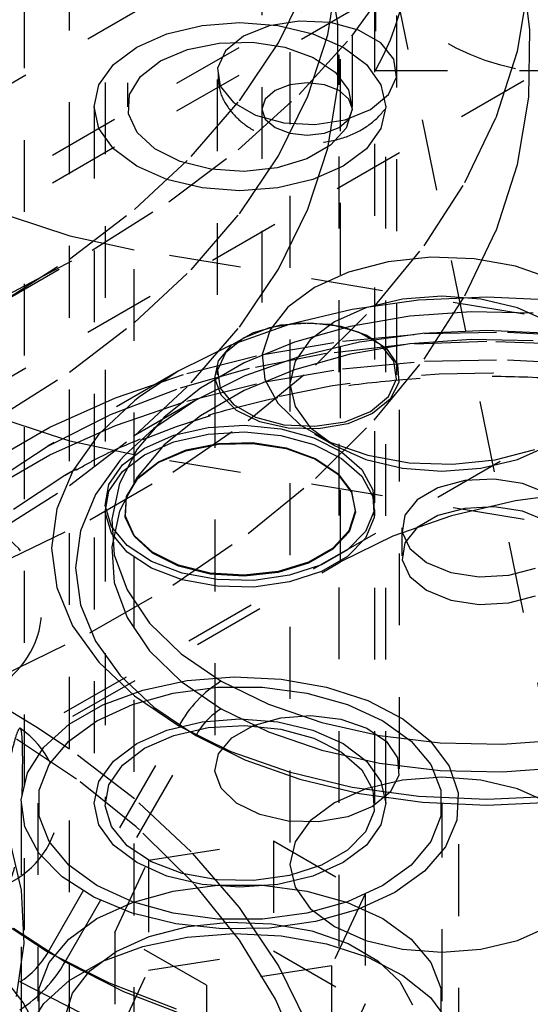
# Model space of a CAD drawing. Header units: inches. Extents: x 1907 to 2452, y -210 to -54.
# Tile 196 of 256: x 1988.365 to 1989.075, y -189.034 to -187.664. Entities that reach past the tile are written whole.
import ezdxf

# ---------------------------------------------------------------- set-up
doc = ezdxf.new("R2010")
doc.units = ezdxf.units.IN
doc.header["$LTSCALE"] = 0.5
doc.header["$MEASUREMENT"] = 0
doc.linetypes.add('HIDDEN', pattern=[0.225, 0.15, -0.075])
doc.layers.add('SID-M-H', color=4, linetype='HIDDEN')

msp = doc.modelspace()

# ---------------------------------------------------------------- linework, layer by layer
at = {"layer": 'SID-M-H'}
for p, q in [((1988.37165, -188.9311), (1988.37165, -184.65712)), ((1988.43415, -189.27844), (1988.43415, -184.87116)), ((1988.63978, -185.74667), (1988.63978, -188.15783)), ((1988.88978, -188.15783), (1988.88978, -185.74667)), ((1980.11308, -193.42791), (1993.19456, -185.87613)), ((1988.51519, -186.1516), (1988.51519, -187.78469)), ((1988.82769, -187.78469), (1988.82769, -186.1516)), ((1986.0351, -189.09003), (1989.74741, -186.94696)), ((1988.70192, -186.95746), (1988.70192, -188.13846)), ((1988.81121, -188.41857), (1988.81121, -187.0917)), ((1986.0351, -189.4983), (1989.74741, -187.35523)), ((1988.48394, -187.3509), (1988.48394, -188.33645)), ((1988.85894, -188.33645), (1988.85894, -187.3509)), ((1988.74097, -187.50895), (1988.74097, -188.83991)), ((1987.19807, -188.55204), (1988.88232, -187.57975)), ((1988.85994, -187.57976), (1988.85994, -187.73409)), ((1988.80741, -187.6694), (1988.79357, -187.58312)), ((1989.07466, -187.67748), (1989.06242, -187.58379)), ((1988.79357, -187.68473), (1988.80741, -187.59845)), ((1988.82683, -187.68663), (1988.88734, -187.6023)), ((1988.88478, -187.60712), (1989.11903, -188.75187)), ((1987.19807, -188.59062), (1988.88232, -187.61832)), ((1988.72491, -187.69565), (1988.76599, -187.61231)), ((1989.05718, -187.70735), (1989.07291, -187.61384)), ((1988.56994, -187.6832), (1988.6189, -187.67149)), ((1988.6189, -187.67149), (1988.67144, -187.6675)), ((1988.67144, -187.6675), (1988.72398, -187.67149)), ((1988.71196, -187.67199), (1988.67639, -187.68637)), ((1988.75389, -187.66551), (1988.71196, -187.67199)), ((1988.72398, -187.67149), (1988.77294, -187.6832)), ((1988.79713, -187.66769), (1988.75389, -187.66551)), ((1988.83648, -187.67828), (1988.79713, -187.66769)), ((1988.80741, -187.75604), (1988.80741, -187.6694)), ((1988.86718, -187.696), (1988.83648, -187.67828)), ((1989.07291, -187.77143), (1989.07466, -187.67748)), ((1988.5279, -187.70182), (1988.56994, -187.6832)), ((1988.67639, -187.68637), (1988.65149, -187.7069)), ((1988.75382, -187.7676), (1988.82683, -187.68663)), ((1988.76599, -187.7699), (1988.79357, -187.68473)), ((1988.77294, -187.6832), (1988.81499, -187.70182)), ((1988.49564, -187.72609), (1988.5279, -187.70182)), ((1988.56096, -187.7209), (1988.59843, -187.70494)), ((1988.59843, -187.70494), (1988.6424, -187.69606)), ((1988.6424, -187.69606), (1988.68894, -187.69505)), ((1988.67069, -187.77645), (1988.72491, -187.69565)), ((1988.68894, -187.69505), (1988.73393, -187.70201)), ((1988.73393, -187.70201), (1988.77336, -187.71632)), ((1988.81499, -187.70182), (1988.84725, -187.72609)), ((1988.88552, -187.71872), (1988.86718, -187.696)), ((1988.65149, -187.7069), (1988.64026, -187.7311)), ((1988.77336, -187.71632), (1988.80375, -187.7367)), ((1988.80915, -189.75407), (1988.80915, -187.71272)), ((1988.88931, -187.74368), (1988.88552, -187.71872)), ((1989.02758, -187.79974), (1989.05718, -187.70735)), ((1988.47536, -187.75435), (1988.49564, -187.72609)), ((1988.5333, -187.74254), (1988.56096, -187.7209)), ((1988.64026, -187.7311), (1988.64404, -187.75607)), ((1988.84725, -187.72609), (1988.86753, -187.75435)), ((1988.51792, -187.76792), (1988.5333, -187.74254)), ((1988.80375, -187.7367), (1988.82237, -187.76134)), ((1988.85994, -187.73409), (1989.44715, -187.73409)), ((1988.87807, -187.76789), (1988.88931, -187.74368)), ((1988.46844, -187.78469), (1988.47536, -187.75435)), ((1988.64404, -187.75607), (1988.66239, -187.77878)), ((1988.74067, -187.75442), (1988.72023, -187.7623)), ((1988.76478, -187.75165), (1988.74067, -187.75442)), ((1988.78889, -187.75442), (1988.76478, -187.75165)), ((1988.80933, -187.7623), (1988.78889, -187.75442)), ((1988.79357, -187.84232), (1988.80741, -187.75604)), ((1988.86753, -187.75435), (1988.87444, -187.78469)), ((1988.51618, -187.79478), (1988.51792, -187.76792)), ((1988.66886, -187.84459), (1988.75382, -187.7676)), ((1988.70658, -187.7741), (1988.70178, -187.78802)), ((1988.72023, -187.7623), (1988.70658, -187.7741)), ((1988.72491, -187.85325), (1988.76599, -187.7699)), ((1988.82299, -187.7741), (1988.80933, -187.7623)), ((1988.82237, -187.76134), (1988.82759, -187.78806)), ((1988.82778, -187.78802), (1988.82299, -187.7741)), ((1988.85317, -187.78842), (1988.87807, -187.76789)), ((1989.05718, -187.86495), (1989.07291, -187.77143)), ((1988.46844, -187.78469), (1988.46844, -188.75433)), ((1988.47536, -187.81502), (1988.46844, -187.78469)), ((1988.60378, -187.85402), (1988.67069, -187.77645)), ((1988.66239, -187.77878), (1988.69309, -187.7965)), ((1988.70178, -187.78802), (1988.70658, -187.80194)), ((1988.81761, -187.80279), (1988.85317, -187.78842)), ((1988.82759, -187.78806), (1988.81893, -187.81448)), ((1988.82299, -187.80194), (1988.82778, -187.78802)), ((1988.87444, -187.78469), (1988.86753, -187.81502)), ((1988.87444, -188.75433), (1988.87444, -187.78469)), ((1988.52823, -187.82076), (1988.51618, -187.79478)), ((1988.69309, -187.7965), (1988.73243, -187.80709)), ((1988.70658, -187.80194), (1988.72023, -187.81373)), ((1988.80933, -187.81373), (1988.82299, -187.80194)), ((1988.98433, -187.89032), (1989.02758, -187.79974)), ((1988.49564, -187.84328), (1988.47536, -187.81502)), ((1988.72023, -187.81373), (1988.74067, -187.82162)), ((1988.73243, -187.80709), (1988.77568, -187.80928)), ((1988.77568, -187.80928), (1988.81761, -187.80279)), ((1988.78889, -187.82162), (1988.80933, -187.81373)), ((1988.81893, -187.81448), (1988.79716, -187.83825)), ((1988.86753, -187.81502), (1988.84725, -187.84328)), ((1988.55301, -187.84352), (1988.52823, -187.82076)), ((1988.74067, -187.82162), (1988.76478, -187.82439)), ((1988.76478, -187.82439), (1988.78889, -187.82162)), ((1988.5279, -187.86755), (1988.49564, -187.84328)), ((1988.79716, -187.83825), (1988.76423, -187.85726)), ((1988.76599, -187.9275), (1988.79357, -187.84232)), ((1988.84725, -187.84328), (1988.81499, -187.86755)), ((1988.52477, -187.92769), (1988.60378, -187.85402)), ((1988.58831, -187.86106), (1988.55301, -187.84352)), ((1988.5726, -187.917), (1988.66886, -187.84459)), ((1988.67069, -187.93404), (1988.72491, -187.85325)), ((1988.56994, -187.88617), (1988.5279, -187.86755)), ((1988.631, -187.87181), (1988.58831, -187.86106)), ((1988.72305, -187.86982), (1988.67729, -187.87482)), ((1988.76423, -187.85726), (1988.72305, -187.86982)), ((1988.81499, -187.86755), (1988.77294, -187.88617)), ((1989.02758, -187.95734), (1989.05718, -187.86495)), ((1988.67729, -187.87482), (1988.631, -187.87181)), ((1988.6189, -187.89788), (1988.56994, -187.88617)), ((1988.67144, -187.90187), (1988.6189, -187.89788)), ((1988.72398, -187.89788), (1988.67144, -187.90187)), ((1988.77294, -187.88617), (1988.72398, -187.89788)), ((1988.92775, -187.97842), (1988.98433, -187.89032)), ((1988.46578, -187.9843), (1988.5726, -187.917)), ((1988.3518, -187.937), (1988.43486, -187.96439)), ((1988.43432, -187.99683), (1988.52477, -187.92769)), ((1988.60378, -188.01161), (1988.67069, -187.93404)), ((1988.72491, -188.01084), (1988.76599, -187.9275)), ((1988.43486, -187.96439), (1988.52441, -187.98379)), ((1988.98433, -188.04791), (1989.02758, -187.95734)), ((1988.85826, -188.06338), (1988.92775, -187.97842)), ((1988.33338, -188.06076), (1988.46599, -187.98418)), ((1988.3492, -188.04597), (1988.46578, -187.9843)), ((1989.46135, -188.13889), (1988.52441, -187.98379)), ((1988.52441, -189.31067), (1988.52441, -187.98379)), ((1988.3332, -188.06087), (1988.43432, -187.99683)), ((1988.87754, -188.00067), (1988.82258, -188.01495)), ((1988.93682, -187.9944), (1988.87754, -188.00067)), ((1988.99698, -187.9965), (1988.93682, -187.9944)), ((1989.05452, -188.00685), (1988.99698, -187.9965)), ((1989.10609, -188.02485), (1989.05452, -188.00685)), ((1988.52477, -188.08528), (1988.60378, -188.01161)), ((1988.67069, -188.09164), (1988.72491, -188.01084)), ((1988.82258, -188.01495), (1988.77514, -188.03641)), ((1988.77514, -188.03641), (1988.73797, -188.0638)), ((1988.95192, -188.04857), (1988.89732, -188.05272)), ((1988.92775, -188.13601), (1988.98433, -188.04791)), ((1989.00651, -188.05272), (1988.95192, -188.04857)), ((1988.91985, -188.05425), (1988.82748, -188.06706)), ((1988.89732, -188.05272), (1988.84644, -188.06488)), ((1989.01456, -188.04995), (1988.91985, -188.05425)), ((1989.05739, -188.06488), (1989.00651, -188.05272)), ((1989.10927, -188.05425), (1989.01456, -188.04995)), ((1988.73797, -188.0638), (1988.71324, -188.09553)), ((1988.82748, -188.06706), (1988.73971, -188.08805)), ((1988.77638, -188.14458), (1988.85826, -188.06338)), ((1988.84644, -188.06488), (1988.80275, -188.08424)), ((1988.90745, -188.07633), (1988.82483, -188.09053)), ((1988.99298, -188.07017), (1988.90745, -188.07633)), ((1989.07911, -188.07222), (1988.99298, -188.07017)), ((1989.10108, -188.08424), (1989.05739, -188.06488)), ((1988.43432, -188.15443), (1988.52477, -188.08528)), ((1988.73971, -188.08805), (1988.65871, -188.1167)), ((1988.69011, -188.09917), (1988.72812, -188.08845)), ((1988.75389, -188.08594), (1988.71196, -188.09243)), ((1988.72812, -188.08845), (1988.77009, -188.08543)), ((1988.79713, -188.08812), (1988.75389, -188.08594)), ((1988.80275, -188.08424), (1988.76923, -188.10946)), ((1988.77009, -188.08543), (1988.81149, -188.09044)), ((1988.83648, -188.09872), (1988.79713, -188.08812)), ((1988.60378, -188.1692), (1988.67069, -188.09164)), ((1988.6602, -188.11644), (1988.69011, -188.09917)), ((1988.71196, -188.09243), (1988.67639, -188.1068)), ((1988.71324, -188.09553), (1988.70237, -188.12975)), ((1988.82483, -188.09053), (1988.7474, -188.11239)), ((1988.81149, -188.09044), (1988.84783, -188.10294)), ((1988.81422, -188.11097), (1988.92813, -188.10055)), ((1988.86718, -188.11644), (1988.83648, -188.09872)), ((1988.92508, -188.10058), (1988.8378, -188.11268)), ((1988.84783, -188.10294), (1988.87517, -188.12157)), ((1989.01456, -188.09651), (1988.92508, -188.10058)), ((1988.92813, -188.10055), (1989.04341, -188.09846)), ((1989.10405, -188.10057), (1989.01456, -188.09651)), ((1989.04341, -188.09846), (1989.15823, -188.10472)), ((1988.65871, -188.1167), (1988.58647, -188.15232)), ((1988.64162, -188.13838), (1988.6602, -188.11644)), ((1988.67639, -188.1068), (1988.65149, -188.12733)), ((1988.7474, -188.11239), (1988.67725, -188.1413)), ((1988.70346, -188.12955), (1988.81422, -188.11097)), ((1988.76923, -188.10946), (1988.74815, -188.13883)), ((1988.8378, -188.11268), (1988.75487, -188.13251)), ((1988.90196, -188.11577), (1988.79127, -188.12848)), ((1988.90745, -188.11491), (1988.82483, -188.12911)), ((1988.88552, -188.13915), (1988.86718, -188.11644)), ((1989.01456, -188.11151), (1988.90196, -188.11577)), ((1988.99298, -188.10875), (1988.90745, -188.11491)), ((1989.07911, -188.1108), (1988.99298, -188.10875)), ((1989.12717, -188.11577), (1989.01456, -188.11151)), ((1988.59762, -188.15599), (1988.70346, -188.12955)), ((1988.65149, -188.12733), (1988.64026, -188.15154)), ((1988.79127, -188.12848), (1988.68441, -188.14942)), ((1988.70237, -188.12975), (1988.70601, -188.16448)), ((1988.82483, -188.12911), (1988.7474, -188.15097)), ((1988.87517, -188.12157), (1988.89055, -188.14432)), ((1988.67725, -188.1413), (1988.6163, -188.17649)), ((1988.63639, -188.16261), (1988.64162, -188.13838)), ((1988.75487, -188.13251), (1988.67834, -188.15958)), ((1988.68271, -188.22141), (1988.77638, -188.14458)), ((1988.74815, -188.13883), (1988.74097, -188.17035)), ((1988.81422, -188.14955), (1988.92813, -188.13913)), ((1988.85826, -188.22097), (1988.92775, -188.13601)), ((1988.88931, -188.16412), (1988.88552, -188.13915)), ((1988.89055, -188.14432), (1988.8923, -188.16872)), ((1988.92813, -188.13913), (1989.04341, -188.13704)), ((1989.04341, -188.13704), (1989.15823, -188.1433)), ((1988.3332, -188.21846), (1988.43432, -188.15443)), ((1988.5864, -188.15236), (1988.40442, -188.25744)), ((1988.49834, -188.18988), (1988.59762, -188.15599)), ((1988.58647, -188.15232), (1988.53207, -188.18834)), ((1988.68441, -188.14942), (1988.5832, -188.17824)), ((1988.64026, -188.15154), (1988.64404, -188.1765)), ((1988.7474, -188.15097), (1988.67725, -188.17988)), ((1988.70346, -188.16812), (1988.81422, -188.14955)), ((1988.52477, -188.24287), (1988.60378, -188.1692)), ((1988.59762, -188.19457), (1988.70346, -188.16812)), ((1988.67834, -188.15958), (1988.61009, -188.19323)), ((1988.63628, -188.15954), (1988.63628, -188.70663)), ((1988.64507, -188.18651), (1988.63639, -188.16261)), ((1988.70601, -188.16448), (1988.72394, -188.19769)), ((1988.74097, -188.17035), (1988.74815, -188.20187)), ((1988.87807, -188.18832), (1988.88931, -188.16412)), ((1988.8923, -188.16872), (1988.88023, -188.19212)), ((1988.89328, -188.70663), (1988.89328, -188.15954)), ((1988.5832, -188.17824), (1988.48937, -188.21443)), ((1988.6163, -188.17649), (1988.56621, -188.21699)), ((1988.67725, -188.17988), (1988.6163, -188.21507)), ((1988.64404, -188.1765), (1988.66239, -188.19922)), ((1988.40721, -188.23069), (1988.49834, -188.18988)), ((1988.61002, -188.19327), (1988.42805, -188.29836)), ((1988.52477, -188.19402), (1988.47513, -188.24079)), ((1988.49834, -188.22846), (1988.59762, -188.19457)), ((1988.53207, -188.18834), (1988.52477, -188.19402)), ((1988.61009, -188.19323), (1988.55179, -188.23264)), ((1988.66673, -188.20749), (1988.64507, -188.18651)), ((1988.66239, -188.19922), (1988.69309, -188.21694)), ((1988.72394, -188.19769), (1988.75512, -188.22747)), ((1988.85317, -188.20885), (1988.87807, -188.18832)), ((1988.88023, -188.19212), (1988.85565, -188.212)), ((1988.69901, -188.22327), (1988.66673, -188.20749)), ((1988.74815, -188.20187), (1988.76923, -188.23124)), ((1988.81761, -188.22323), (1988.85317, -188.20885)), ((1988.85565, -188.212), (1988.82122, -188.22619)), ((1988.43486, -188.25018), (1988.3518, -188.22279)), ((1988.48937, -188.21443), (1988.40452, -188.25739)), ((1988.56621, -188.21699), (1988.52835, -188.2617)), ((1988.6163, -188.21507), (1988.56621, -188.25557)), ((1988.57794, -188.29331), (1988.68271, -188.22141)), ((1988.69309, -188.21694), (1988.73243, -188.22753)), ((1988.73841, -188.23215), (1988.69901, -188.22327)), ((1988.77568, -188.22971), (1988.81761, -188.22323)), ((1988.77638, -188.30217), (1988.85826, -188.22097)), ((1988.82122, -188.22619), (1988.78068, -188.23316)), ((1988.32566, -188.27777), (1988.40721, -188.23069)), ((1988.40721, -188.26927), (1988.49834, -188.22846)), ((1988.47513, -188.24079), (1988.43877, -188.29145)), ((1988.55179, -188.23264), (1988.51017, -188.27098)), ((1988.57955, -188.2421), (1988.62705, -188.23128)), ((1988.57955, -188.25139), (1988.62705, -188.24057)), ((1988.62705, -188.23128), (1988.67785, -188.22827)), ((1988.62705, -188.24057), (1988.67785, -188.23756)), ((1988.67785, -188.22827), (1988.72817, -188.23328)), ((1988.67785, -188.23756), (1988.72817, -188.24257)), ((1988.72817, -188.23328), (1988.77428, -188.24594)), ((1988.73243, -188.22753), (1988.77568, -188.22971)), ((1988.78068, -188.23316), (1988.73841, -188.23215)), ((1988.75512, -188.22747), (1988.79774, -188.25207)), ((1988.76923, -188.23124), (1988.80275, -188.25646)), ((1988.77511, -188.2405), (1988.80273, -188.25644)), ((1988.43432, -188.31202), (1988.52477, -188.24287)), ((1988.52441, -188.26958), (1988.43486, -188.25018)), ((1988.53886, -188.25991), (1988.57955, -188.2421)), ((1988.53886, -188.2692), (1988.57955, -188.25139)), ((1988.59635, -188.26371), (1988.64157, -188.25457)), ((1988.59647, -188.2626), (1988.64162, -188.25348)), ((1988.64157, -188.25457), (1988.68944, -188.25354)), ((1988.64162, -188.25348), (1988.68941, -188.25245)), ((1988.68941, -188.25245), (1988.73561, -188.25959)), ((1988.68944, -188.25354), (1988.73571, -188.2607)), ((1988.72817, -188.24257), (1988.77428, -188.25523)), ((1988.77428, -188.24594), (1988.81277, -188.26531)), ((1988.79774, -188.25207), (1988.84931, -188.27007)), ((1988.40452, -188.25739), (1988.33012, -188.30637)), ((1988.52835, -188.2617), (1988.50376, -188.30939)), ((1988.50801, -188.2834), (1988.53886, -188.25991)), ((1988.56621, -188.25557), (1988.52835, -188.30027)), ((1988.5578, -188.28013), (1988.59635, -188.26371)), ((1988.55799, -188.27899), (1988.59647, -188.2626)), ((1988.73561, -188.25959), (1988.7761, -188.27428)), ((1988.73571, -188.2607), (1988.77628, -188.27541)), ((1988.77428, -188.25523), (1988.81277, -188.2746)), ((1988.80275, -188.25646), (1988.84644, -188.27581)), ((1988.81277, -188.26531), (1988.84077, -188.28996)), ((1989.02629, -188.27625), (1989.08125, -188.26197)), ((1989.05739, -188.27581), (1989.10108, -188.25646)), ((1988.32566, -188.31635), (1988.40721, -188.26927)), ((1988.50489, -188.27682), (1988.47054, -188.32469)), ((1988.51017, -188.27098), (1988.50489, -188.27682)), ((1988.50801, -188.29269), (1988.53886, -188.2692)), ((1989.46135, -188.42468), (1988.52441, -188.26958)), ((1988.52935, -188.30238), (1988.5578, -188.28013)), ((1988.52959, -188.30121), (1988.55799, -188.27899)), ((1988.7761, -188.27428), (1988.8073, -188.29521)), ((1988.77628, -188.27541), (1988.80753, -188.29637)), ((1988.81277, -188.2746), (1988.84077, -188.29925)), ((1988.84644, -188.27581), (1988.89732, -188.28798)), ((1988.84931, -188.27007), (1988.90685, -188.28042)), ((1988.90685, -188.28042), (1988.96701, -188.28252)), ((1988.96701, -188.28252), (1989.02629, -188.27625)), ((1989.00651, -188.28798), (1989.05739, -188.27581)), ((1988.43877, -188.29145), (1988.41659, -188.34478)), ((1988.44282, -188.29004), (1988.42815, -188.2983)), ((1988.46286, -188.35975), (1988.57794, -188.29331)), ((1988.48928, -188.31082), (1988.50801, -188.2834)), ((1988.48928, -188.32011), (1988.50801, -188.29269)), ((1988.8073, -188.29521), (1988.82642, -188.32052)), ((1988.84077, -188.28996), (1988.85622, -188.31806)), ((1988.89732, -188.28798), (1988.95192, -188.29213)), ((1988.95192, -188.29213), (1989.00651, -188.28798)), ((1988.42805, -188.29836), (1988.35662, -188.34539)), ((1988.42815, -188.2983), (1988.42805, -188.29836)), ((1988.50376, -188.30939), (1988.49309, -188.35877)), ((1988.52835, -188.30027), (1988.50376, -188.34796)), ((1988.51353, -188.32849), (1988.52935, -188.30238)), ((1988.5138, -188.32727), (1988.52959, -188.30121)), ((1988.68271, -188.379), (1988.77638, -188.30217)), ((1988.80753, -188.29637), (1988.82668, -188.32172)), ((1988.84077, -188.29925), (1988.85622, -188.32734)), ((1988.98398, -188.30534), (1988.94681, -188.31535)), ((1989.02485, -188.30328), (1988.98398, -188.30534)), ((1989.06447, -188.30941), (1989.02485, -188.30328)), ((1989.09807, -188.32299), (1989.06447, -188.30941)), ((1988.3332, -188.37605), (1988.43432, -188.31202)), ((1988.48405, -188.34014), (1988.48928, -188.31082)), ((1988.48405, -188.34943), (1988.48928, -188.32011)), ((1988.82642, -188.32052), (1988.83178, -188.34795)), ((1988.82668, -188.32172), (1988.83205, -188.3492)), ((1988.85622, -188.31806), (1988.85796, -188.34752)), ((1988.94681, -188.31535), (1988.9178, -188.33209)), ((1989.14761, -188.32093), (1989.0544, -188.33332)), ((1988.47054, -188.32469), (1988.44958, -188.37508)), ((1988.51174, -188.35612), (1988.51353, -188.32849)), ((1988.51201, -188.35486), (1988.5138, -188.32727)), ((1988.85622, -188.32734), (1988.85796, -188.35681)), ((1988.9178, -188.33209), (1988.90047, -188.35356)), ((1989.0544, -188.33332), (1988.96578, -188.35411)), ((1988.41659, -188.34478), (1988.40913, -188.39946)), ((1988.48394, -188.34574), (1988.48394, -188.75433)), ((1988.49273, -188.36919), (1988.48405, -188.34014)), ((1988.49273, -188.37848), (1988.48405, -188.34943)), ((1988.50376, -188.34796), (1988.49309, -188.39734)), ((1988.83178, -188.34795), (1988.82289, -188.37508)), ((1988.83205, -188.3492), (1988.82314, -188.37638)), ((1988.85796, -188.34752), (1988.84587, -188.37616)), ((1988.85894, -188.75433), (1988.85894, -188.34574)), ((1988.98398, -188.34392), (1988.94681, -188.35393)), ((1989.02485, -188.34186), (1988.98398, -188.34392)), ((1989.06447, -188.34798), (1989.02485, -188.34186)), ((1989.09807, -188.36157), (1989.06447, -188.34798)), ((1988.33831, -188.42023), (1988.46286, -188.35975)), ((1988.49309, -188.35877), (1988.49665, -188.40848)), ((1988.52414, -188.38284), (1988.51174, -188.35612)), ((1988.52439, -188.38153), (1988.51201, -188.35486)), ((1988.85796, -188.35681), (1988.84587, -188.38544)), ((1988.96578, -188.35411), (1988.88403, -188.38277)), ((1988.90047, -188.35356), (1988.89689, -188.37715)), ((1988.94681, -188.35393), (1988.9178, -188.37067)), ((1988.44958, -188.37508), (1988.44254, -188.42673)), ((1988.51466, -188.39581), (1988.49273, -188.36919)), ((1988.82289, -188.37508), (1988.80054, -188.39949)), ((1988.82314, -188.37638), (1988.80076, -188.40083)), ((1988.84587, -188.37616), (1988.82085, -188.40185)), ((1988.89644, -188.3712), (1988.89644, -188.40978)), ((1988.89689, -188.37715), (1988.90751, -188.40002)), ((1988.9178, -188.37067), (1988.90047, -188.39213)), ((1988.51466, -188.4051), (1988.49273, -188.37848)), ((1988.54963, -188.40625), (1988.52414, -188.38284)), ((1988.54983, -188.40491), (1988.52439, -188.38153)), ((1988.57794, -188.4509), (1988.68271, -188.379)), ((1988.88403, -188.38277), (1988.81121, -188.41857)), ((1988.84587, -188.38544), (1988.82085, -188.41114)), ((1988.40913, -188.39946), (1988.41658, -188.45413)), ((1988.49309, -188.39734), (1988.49665, -188.44706)), ((1988.54822, -188.41803), (1988.51466, -188.39581)), ((1988.54822, -188.42732), (1988.51466, -188.4051)), ((1988.58608, -188.42292), (1988.54983, -188.40491)), ((1988.80054, -188.39949), (1988.76672, -188.41901)), ((1988.80076, -188.40083), (1988.76688, -188.42039)), ((1988.82085, -188.40185), (1988.78474, -188.4227)), ((1988.90047, -188.39213), (1988.89689, -188.41572)), ((1988.90751, -188.40002), (1988.93104, -188.41942)), ((1988.26581, -188.73343), (1988.81121, -188.41857)), ((1988.49665, -188.40848), (1988.51434, -188.45719)), ((1988.59092, -188.4342), (1988.54822, -188.41803)), ((1988.58594, -188.42429), (1988.54963, -188.40625)), ((1988.76672, -188.41901), (1988.72444, -188.43191)), ((1988.82085, -188.41114), (1988.78474, -188.43198)), ((1988.89689, -188.41572), (1988.90751, -188.43859)), ((1988.44254, -188.42673), (1988.44957, -188.47839)), ((1988.59092, -188.44349), (1988.54822, -188.42732)), ((1988.62985, -188.43535), (1988.58594, -188.42429)), ((1988.62992, -188.43396), (1988.58608, -188.42292)), ((1988.72444, -188.43191), (1988.67744, -188.43705)), ((1988.76688, -188.42039), (1988.72453, -188.43331)), ((1988.78474, -188.4227), (1988.74023, -188.43714)), ((1988.78474, -188.43198), (1988.74023, -188.44643)), ((1988.93104, -188.41942), (1988.96464, -188.433)), ((1989.04512, -188.43706), (1989.0823, -188.42706)), ((1988.63959, -188.44312), (1988.59092, -188.4342)), ((1988.63959, -188.4524), (1988.59092, -188.44349)), ((1988.67745, -188.43845), (1988.62985, -188.43535)), ((1988.67744, -188.43705), (1988.62992, -188.43396)), ((1988.69062, -188.44412), (1988.63959, -188.44312)), ((1988.72453, -188.43331), (1988.67745, -188.43845)), ((1988.74023, -188.43714), (1988.69062, -188.44412)), ((1988.74023, -188.44643), (1988.69062, -188.45341)), ((1988.90751, -188.43859), (1988.93104, -188.45799)), ((1988.96464, -188.433), (1989.00426, -188.43913)), ((1989.00426, -188.43913), (1989.04512, -188.43706)), ((1988.41658, -188.45413), (1988.43875, -188.50746)), ((1988.46286, -188.51734), (1988.57794, -188.4509)), ((1988.49665, -188.44706), (1988.51434, -188.49576)), ((1988.51434, -188.45719), (1988.54567, -188.50354)), ((1988.69062, -188.45341), (1988.63959, -188.4524)), ((1988.93104, -188.45799), (1988.96464, -188.47157)), ((1988.96464, -188.47157), (1989.00426, -188.4777)), ((1989.04512, -188.47564), (1989.0823, -188.46563)), ((1988.44957, -188.47839), (1988.47052, -188.52878)), ((1989.00426, -188.4777), (1989.04512, -188.47564)), ((1988.51434, -188.49576), (1988.54567, -188.54212)), ((1988.43875, -188.50746), (1988.4751, -188.55813)), ((1988.54567, -188.50354), (1988.58979, -188.54629)), ((1988.33831, -188.57782), (1988.46286, -188.51734)), ((1988.47052, -188.52878), (1988.50487, -188.57665)), ((1988.54567, -188.54212), (1988.58979, -188.58487)), ((1988.58979, -188.54629), (1988.64549, -188.58427)), ((1988.4751, -188.55813), (1988.52473, -188.60489)), ((1988.50487, -188.57665), (1988.55176, -188.62084)), ((1988.59796, -188.58374), (1988.6632, -188.57861)), ((1988.6632, -188.57861), (1988.72883, -188.58169)), ((1988.72883, -188.58169), (1988.79177, -188.59285)), ((1988.48067, -188.61732), (1988.53615, -188.59685)), ((1988.53615, -188.59685), (1988.59796, -188.58374)), ((1988.57855, -188.60108), (1988.63995, -188.59299)), ((1988.58979, -188.58487), (1988.64549, -188.62284)), ((1988.63995, -188.59299), (1988.70293, -188.59299)), ((1988.64549, -188.58427), (1988.71128, -188.61642)), ((1988.70293, -188.59299), (1988.76434, -188.60108)), ((1988.79177, -188.59285), (1988.84909, -188.61156)), ((1988.52181, -188.61685), (1988.57855, -188.60108)), ((1988.52473, -188.60489), (1988.58643, -188.6466)), ((1988.76434, -188.60108), (1988.82108, -188.61685)), ((1988.38775, -188.64817), (1988.3332, -188.61511)), ((1988.43411, -188.6442), (1988.48067, -188.61732)), ((1988.47257, -188.63952), (1988.52181, -188.61685)), ((1988.55176, -188.62084), (1988.61005, -188.66024)), ((1988.64549, -188.62284), (1988.71128, -188.655)), ((1988.71128, -188.61642), (1988.78533, -188.64189)), ((1988.82108, -188.61685), (1988.87032, -188.63952)), ((1988.84909, -188.61156), (1988.8981, -188.63694)), ((1988.6189, -188.64113), (1988.67144, -188.63714)), ((1988.67144, -188.63714), (1988.72398, -188.64113)), ((1988.69011, -188.64625), (1988.72812, -188.63553)), ((1988.72812, -188.63553), (1988.77009, -188.63251)), ((1988.77009, -188.63251), (1988.81149, -188.63752)), ((1988.81149, -188.63752), (1988.84783, -188.65002)), ((1988.8981, -188.63694), (1988.93651, -188.66781)), ((1988.43432, -188.67914), (1988.38775, -188.64817)), ((1988.39865, -188.67622), (1988.43411, -188.6442)), ((1988.40449, -188.96173), (1988.58643, -188.6466)), ((1988.4333, -188.66795), (1988.47257, -188.63952)), ((1988.56994, -188.65284), (1988.6189, -188.64113)), ((1988.57955, -188.65998), (1988.62705, -188.64916)), ((1988.58643, -188.6466), (1988.65867, -188.68222)), ((1988.62705, -188.64916), (1988.67785, -188.64615)), ((1988.6602, -188.66352), (1988.69011, -188.64625)), ((1988.67785, -188.64615), (1988.72817, -188.65116)), ((1988.72398, -188.64113), (1988.77294, -188.65284)), ((1988.72817, -188.65116), (1988.77428, -188.66382)), ((1988.78533, -188.64189), (1988.86563, -188.65997)), ((1988.84783, -188.65002), (1988.87517, -188.66865)), ((1988.87032, -188.63952), (1988.90959, -188.66795)), ((1988.444, -188.72072), (1988.34535, -188.65514)), ((1988.42811, -188.97537), (1988.61006, -188.66025)), ((1988.5279, -188.67146), (1988.56994, -188.65284)), ((1988.53886, -188.67779), (1988.57955, -188.65998)), ((1988.61005, -188.66024), (1988.67831, -188.69389)), ((1988.64162, -188.68546), (1988.6602, -188.66352)), ((1988.71128, -188.655), (1988.78533, -188.68047)), ((1988.77294, -188.65284), (1988.81499, -188.67146)), ((1988.77428, -188.66382), (1988.81277, -188.68319)), ((1988.86563, -188.65997), (1988.95, -188.67018)), ((1988.37595, -188.7119), (1988.39865, -188.67622)), ((1988.40598, -188.7007), (1988.4333, -188.66795)), ((1988.52477, -188.74829), (1988.43432, -188.67914)), ((1988.49564, -188.69573), (1988.5279, -188.67146)), ((1988.50801, -188.70128), (1988.53886, -188.67779)), ((1988.81499, -188.67146), (1988.84725, -188.69573)), ((1988.87517, -188.66865), (1988.89055, -188.6914)), ((1988.90959, -188.66795), (1988.93691, -188.7007)), ((1988.93651, -188.66781), (1988.96253, -188.70273)), ((1988.95, -188.67018), (1989.03612, -188.67223)), ((1989.03612, -188.67223), (1989.12166, -188.66608)), ((1988.63639, -188.70969), (1988.64162, -188.68546)), ((1988.65867, -188.68222), (1988.73968, -188.71087)), ((1988.78533, -188.68047), (1988.86563, -188.69855)), ((1988.81277, -188.68319), (1988.84077, -188.70784)), ((1988.89055, -188.6914), (1988.8923, -188.7158)), ((1988.39196, -188.73615), (1988.40598, -188.7007)), ((1988.47536, -188.724), (1988.49564, -188.69573)), ((1988.48928, -188.7287), (1988.50801, -188.70128)), ((1988.67831, -188.69389), (1988.75484, -188.72096)), ((1988.84725, -188.69573), (1988.86753, -188.724)), ((1988.86563, -188.69855), (1988.95, -188.70876)), ((1988.93691, -188.7007), (1988.95093, -188.73615)), ((1988.96253, -188.70273), (1988.97494, -188.74006)), ((1989.03612, -188.71081), (1989.12166, -188.70465)), ((1988.36706, -188.74957), (1988.37595, -188.7119)), ((1988.52709, -188.78737), (1988.444, -188.72072)), ((1988.64507, -188.73359), (1988.63639, -188.70969)), ((1988.73968, -188.71087), (1988.82745, -188.73185)), ((1988.84077, -188.70784), (1988.85622, -188.73594)), ((1988.8923, -188.7158), (1988.88023, -188.73921)), ((1988.95192, -188.71813), (1988.89732, -188.72228)), ((1988.95, -188.70876), (1989.03612, -188.71081)), ((1989.00651, -188.72228), (1988.95192, -188.71813)), ((1988.46844, -188.75433), (1988.47536, -188.724)), ((1988.48405, -188.75802), (1988.48928, -188.7287)), ((1988.66673, -188.75457), (1988.64507, -188.73359)), ((1988.75484, -188.72096), (1988.83777, -188.74079)), ((1988.84644, -188.73445), (1988.80275, -188.7538)), ((1988.82745, -188.73185), (1988.91983, -188.74465)), ((1988.89732, -188.72228), (1988.84644, -188.73445)), ((1988.86753, -188.724), (1988.87444, -188.75433)), ((1989.05739, -188.73445), (1989.00651, -188.72228)), ((1989.10108, -188.7538), (1989.05739, -188.73445)), ((1988.39196, -188.77251), (1988.39196, -188.73615)), ((1988.83777, -188.74079), (1988.92506, -188.75288)), ((1988.88023, -188.73921), (1988.85565, -188.75908)), ((1988.85622, -188.73594), (1988.85796, -188.7654)), ((1988.91983, -188.74465), (1989.01454, -188.74895)), ((1988.95093, -188.73615), (1988.95093, -188.77251)), ((1988.97494, -188.74006), (1988.97316, -188.77806)), ((1989.01454, -188.74895), (1989.10925, -188.74465)), ((1988.36694, -188.75433), (1988.36694, -189.11156)), ((1988.3724, -188.78745), (1988.36706, -188.74957)), ((1988.39019, -188.75433), (1988.39019, -189.02991)), ((1988.47536, -188.78466), (1988.46844, -188.75433)), ((1988.49273, -188.78707), (1988.48405, -188.75802)), ((1988.60378, -188.82196), (1988.52477, -188.74829)), ((1988.69901, -188.77035), (1988.66673, -188.75457)), ((1988.80275, -188.7538), (1988.76923, -188.77902)), ((1988.85565, -188.75908), (1988.82122, -188.77327)), ((1988.87444, -188.75433), (1988.86753, -188.78466)), ((1988.92506, -188.75288), (1989.01454, -188.75694)), ((1988.95269, -189.02991), (1988.95269, -188.75433)), ((1988.97594, -189.11156), (1988.97594, -188.75433)), ((1989.01454, -188.75694), (1989.10402, -188.75288)), ((1988.40598, -188.80795), (1988.39196, -188.77251)), ((1988.73841, -188.77923), (1988.69901, -188.77035)), ((1988.82122, -188.77327), (1988.78068, -188.78024)), ((1988.85796, -188.7654), (1988.84587, -188.79404)), ((1988.95093, -188.77251), (1988.93691, -188.80795)), ((1988.39173, -188.82379), (1988.3724, -188.78745)), ((1988.49564, -188.81292), (1988.47536, -188.78466)), ((1988.51466, -188.81369), (1988.49273, -188.78707)), ((1988.53158, -188.79135), (1988.52709, -188.78737)), ((1988.78068, -188.78024), (1988.73841, -188.77923)), ((1988.76923, -188.77902), (1988.74815, -188.80839)), ((1988.86753, -188.78466), (1988.84725, -188.81292)), ((1988.97316, -188.77806), (1988.95727, -188.81495)), ((1988.36773, -188.87547), (1988.35037, -188.80192)), ((1988.60732, -188.8664), (1988.53158, -188.79135)), ((1988.84587, -188.79404), (1988.82085, -188.81973)), ((1988.4333, -188.84071), (1988.40598, -188.80795)), ((1988.5279, -188.83719), (1988.49564, -188.81292)), ((1988.54822, -188.83591), (1988.51466, -188.81369)), ((1988.54407, -188.8339), (1988.71807, -188.80698)), ((1988.71807, -188.80698), (1988.71807, -188.96009)), ((1988.71807, -188.80698), (1988.84544, -188.88051)), ((1988.74815, -188.80839), (1988.74097, -188.83991)), ((1988.84725, -188.81292), (1988.81499, -188.83719)), ((1988.93691, -188.80795), (1988.90959, -188.84071)), ((1988.95727, -188.81495), (1988.92801, -188.849)), ((1988.42413, -188.85688), (1988.39173, -188.82379)), ((1988.67069, -188.89952), (1988.60378, -188.82196)), ((1988.82085, -188.81973), (1988.78474, -188.84058)), ((1988.47257, -188.86914), (1988.4333, -188.84071)), ((1988.49745, -188.93434), (1988.54407, -188.8339)), ((1988.56994, -188.85582), (1988.5279, -188.83719)), ((1988.54407, -188.8339), (1988.54407, -188.987)), ((1988.59092, -188.85208), (1988.54822, -188.83591)), ((1988.78474, -188.84058), (1988.74023, -188.85502)), ((1988.74097, -188.83991), (1988.74815, -188.87143)), ((1988.81499, -188.83719), (1988.77294, -188.85582)), ((1988.90959, -188.84071), (1988.87032, -188.86914)), ((1988.4681, -188.88517), (1988.42413, -188.85688)), ((1988.6189, -188.86752), (1988.56994, -188.85582)), ((1988.63959, -188.861), (1988.59092, -188.85208)), ((1988.74023, -188.85502), (1988.69062, -188.862)), ((1988.77294, -188.85582), (1988.72398, -188.86752)), ((1988.92801, -188.849), (1988.88676, -188.87863)), ((1988.52181, -188.8918), (1988.47257, -188.86914)), ((1988.57855, -188.87666), (1988.63995, -188.86857)), ((1988.67055, -188.94522), (1988.60732, -188.8664)), ((1988.67144, -188.87152), (1988.6189, -188.86752)), ((1988.69062, -188.862), (1988.63959, -188.861)), ((1988.63995, -188.86857), (1988.70293, -188.86857)), ((1988.72398, -188.86752), (1988.67144, -188.87152)), ((1988.70293, -188.86857), (1988.76434, -188.87666)), ((1988.74815, -188.87143), (1988.76923, -188.9008)), ((1988.87032, -188.86914), (1988.82108, -188.8918)), ((1988.37121, -188.94967), (1988.36773, -188.87547)), ((1988.52158, -188.90735), (1988.4681, -188.88517)), ((1988.52181, -188.89243), (1988.57855, -188.87666)), ((1988.76434, -188.87666), (1988.82108, -188.89243)), ((1988.84544, -188.88051), (1988.79882, -188.98096)), ((1988.88676, -188.87863), (1988.83544, -188.90244)), ((1988.84544, -188.88051), (1988.84544, -189.03362)), ((1988.47257, -188.9151), (1988.52181, -188.89243)), ((1988.57855, -188.90758), (1988.52181, -188.8918)), ((1988.82108, -188.8918), (1988.76434, -188.90758)), ((1988.82108, -188.89243), (1988.87032, -188.9151)), ((1988.58207, -188.92237), (1988.52158, -188.90735)), ((1988.63995, -188.91567), (1988.57855, -188.90758)), ((1988.72491, -188.98032), (1988.67069, -188.89952)), ((1988.76434, -188.90758), (1988.70293, -188.91567)), ((1988.76923, -188.9008), (1988.80275, -188.92602)), ((1988.83544, -188.90244), (1988.77645, -188.91933)), ((1988.33008, -188.91275), (1988.40449, -188.96173)), ((1988.4333, -188.94353), (1988.47257, -188.9151)), ((1988.54534, -188.94011), (1988.59893, -188.92619)), ((1988.64673, -188.92953), (1988.58207, -188.92237)), ((1988.59893, -188.92619), (1988.65673, -188.92007)), ((1988.70293, -188.91567), (1988.63995, -188.91567)), ((1988.65673, -188.92007), (1988.71538, -188.92212)), ((1988.77645, -188.91933), (1988.71255, -188.9285)), ((1988.71538, -188.92212), (1988.77148, -188.93221)), ((1988.80275, -188.92602), (1988.84644, -188.94537)), ((1988.87032, -188.9151), (1988.90959, -188.94353)), ((1989.05739, -188.94537), (1989.10108, -188.92602)), ((1988.35659, -188.92829), (1988.42811, -188.97537)), ((1988.62482, -189.00787), (1988.49745, -188.93434)), ((1988.49745, -188.93434), (1988.49745, -189.08744)), ((1988.49909, -188.96103), (1988.54534, -188.94011)), ((1988.59796, -188.94098), (1988.6632, -188.93584)), ((1988.71255, -188.9285), (1988.64673, -188.92953)), ((1988.6632, -188.93584), (1988.72883, -188.93893)), ((1988.72883, -188.93893), (1988.79177, -188.95009)), ((1988.77148, -188.93221), (1988.82177, -188.94976)), ((1988.36078, -189.02365), (1988.37121, -188.94967)), ((1988.40598, -188.97629), (1988.4333, -188.94353)), ((1988.53615, -188.95408), (1988.59796, -188.94098)), ((1988.72072, -189.0271), (1988.67055, -188.94522)), ((1988.79177, -188.95009), (1988.84909, -188.96879)), ((1988.82177, -188.94976), (1988.86332, -188.97375)), ((1988.84644, -188.94537), (1988.89732, -188.95754)), ((1988.90959, -188.94353), (1988.93691, -188.97629)), ((1989.00651, -188.95754), (1989.05739, -188.94537)), ((1988.3698, -189.03203), (1988.31573, -188.96192)), ((1988.40449, -188.96173), (1988.48934, -189.00468)), ((1988.46285, -188.98773), (1988.49909, -188.96103)), ((1988.48067, -188.97456), (1988.53615, -188.95408)), ((1988.54407, -188.987), (1988.71807, -188.96009)), ((1988.71807, -188.96009), (1988.84544, -189.03362)), ((1988.89732, -188.95754), (1988.95192, -188.96169)), ((1988.95192, -188.96169), (1989.00651, -188.95754)), ((1988.39196, -189.01173), (1988.40598, -188.97629)), ((1988.42811, -188.97537), (1988.50967, -189.01666)), ((1988.43411, -189.00143), (1988.48067, -188.97456)), ((1988.79882, -188.98096), (1988.62482, -189.00787)), ((1988.76599, -189.06366), (1988.72491, -188.98032)), ((1988.79882, -188.98096), (1988.79882, -189.13406)), ((1988.84909, -188.96879), (1988.8981, -188.99418)), ((1988.86332, -188.97375), (1988.89372, -189.00278)), ((1988.93691, -188.97629), (1988.95093, -189.01173)), ((1988.43873, -189.01867), (1988.46285, -188.98773)), ((1988.49745, -189.08744), (1988.54407, -188.987)), ((1988.8981, -188.99418), (1988.93651, -189.02505)), ((1988.45164, -189.04732), (1988.36512, -189.00329)), ((1988.39865, -189.03346), (1988.43411, -189.00143)), ((1988.48934, -189.00468), (1988.58317, -189.04088)), ((1988.62482, -189.00787), (1988.62482, -189.16098)), ((1988.89372, -189.00278), (1988.9112, -189.03517)), ((1988.39196, -189.04809), (1988.39196, -189.01173)), ((1988.42814, -189.05203), (1988.43873, -189.01867)), ((1988.50967, -189.01666), (1988.59987, -189.05145)), ((1988.95093, -189.01173), (1988.95093, -189.04809)), ((1988.41087, -189.10501), (1988.3698, -189.03203)), ((1988.37595, -189.06914), (1988.39865, -189.03346)), ((1988.75738, -189.11135), (1988.72072, -189.0271)), ((1988.84544, -189.03362), (1988.79882, -189.13406)), ((1988.93651, -189.02505), (1988.96253, -189.05997))]:
    msp.add_line(p, q, dxfattribs=at)
for centre, radius, start, end in [((1988.54549, -187.55513), 0.36181, 330.35534, 29.64466), ((1989.0138, -189.43421), 1.27873, 62.66412, 116.52054), ((1988.27081, -188.48365), 0.125, 308.44538, 68.26564), ((1988.73569, -188.72883), 0.1704, 121.96084, 151.1485), ((1988.69961, -188.70958), 0.10224, 121.96084, 151.1485), ((1988.2953, -188.75334), 0.125, 294.50385, 55.52675), ((1988.30499, -188.90692), 0.1136, 301.95805, 331.14664), ((1988.26892, -188.88767), 0.18175, 301.95805, 331.14664)]:
    msp.add_arc(centre, radius, start, end, dxfattribs=at)
msp.add_ellipse((1989.13746, -187.59489), major_axis=(0.25441, -0.00763), ratio=0.5765952, dxfattribs=at)
for points, knots in [([(1988.64128, -187.73681), (1988.64125, -187.74449), (1988.64117, -187.7623), (1988.65441, -187.78729), (1988.67511, -187.80904), (1988.70288, -187.82511), (1988.73718, -187.83497), (1988.77644, -187.83693), (1988.81495, -187.82975), (1988.84767, -187.81427), (1988.87189, -187.79205), (1988.88728, -187.76557), (1988.88854, -187.74637), (1988.88913, -187.7375)], [0, 0, 0, 0, 0.065495, 0.1520875, 0.236152, 0.3257376, 0.425142, 0.5306925, 0.6401598, 0.7426966, 0.8356749, 0.9240406, 1, 1, 1, 1]), ([(1988.44309, -188.29096), (1988.45242, -188.28558), (1988.48355, -188.26764), (1988.54591, -188.24123), (1988.62848, -188.21265), (1988.71796, -188.18979), (1988.81227, -188.17292), (1988.91004, -188.1625), (1989.00962, -188.15876), (1989.10934, -188.16182), (1989.20752, -188.17161), (1989.30249, -188.18792), (1989.39272, -188.21033), (1989.47639, -188.23842), (1989.54632, -188.26806), (1989.58451, -188.28952), (1989.6005, -188.29851)], [0, 0, 0, 0, 0.0322196, 0.1074913, 0.1830729, 0.2589996, 0.3352332, 0.4117017, 0.4883192, 0.5649941, 0.6416191, 0.7180828, 0.7942919, 0.8701577, 0.9456067, 1, 1, 1, 1]), ([(1988.36926, -188.69517), (1988.36919, -188.70561), (1988.36905, -188.7265), (1988.36774, -188.76315), (1988.36526, -188.79892), (1988.36119, -188.8308), (1988.35549, -188.85491), (1988.34869, -188.86803), (1988.34194, -188.86825), (1988.3367, -188.85564), (1988.33414, -188.83222), (1988.33472, -188.8012), (1988.33819, -188.76602), (1988.34378, -188.73006), (1988.35043, -188.69679), (1988.35696, -188.66988), (1988.36237, -188.65279), (1988.36613, -188.64796), (1988.36828, -188.65627), (1988.36915, -188.67366), (1988.36923, -188.68919), (1988.36926, -188.69517)], [0, 0, 0, 0, 0.0520028, 0.1039827, 0.1564753, 0.2102848, 0.2652762, 0.3208623, 0.3762398, 0.4306423, 0.4836601, 0.5355284, 0.5870576, 0.6391963, 0.6925647, 0.7472181, 0.8026932, 0.8582301, 0.9130199, 0.9664974, 1, 1, 1, 1])]:
    msp.add_open_spline(points, degree=3, knots=knots, dxfattribs=at)

doc.saveas('drawing.dxf')
